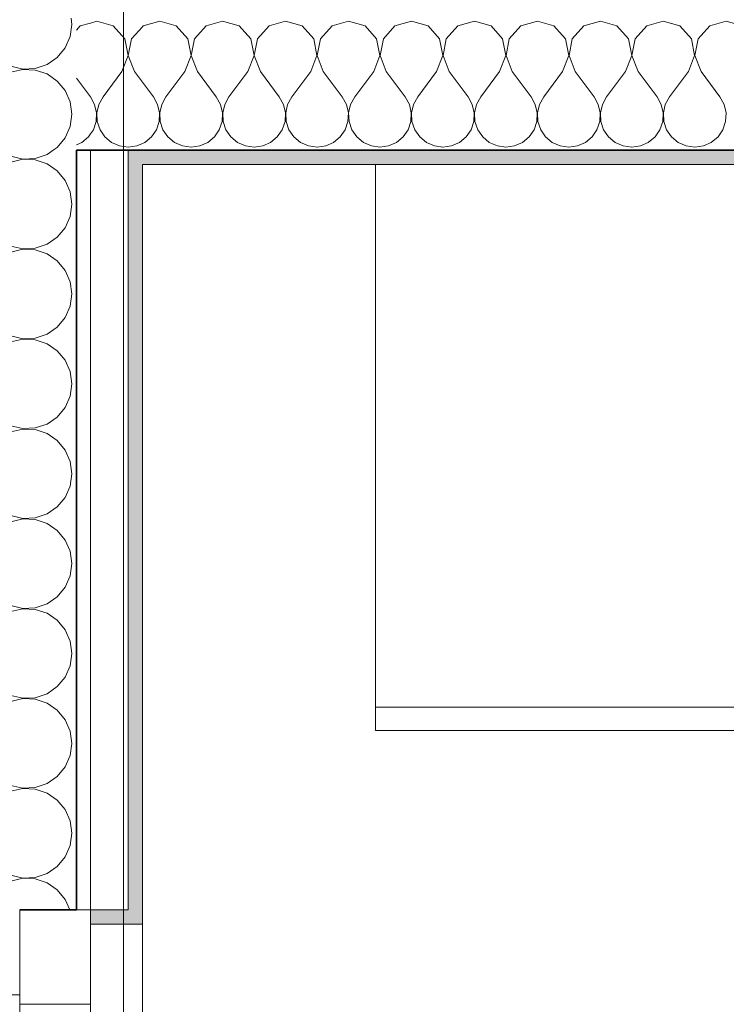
# Model space of a CAD drawing. Header units: metres. Extents: x -7.1 to 26.5, y -14.7 to 18.1.
# Tile 38 of 182: x 2.152 to 2.9, y 5.724 to 6.767. Entities that reach past the tile are written whole.
import ezdxf

# ---------------------------------------------------------------- set-up
doc = ezdxf.new("R2010")
doc.units = ezdxf.units.M
doc.linetypes.add('AUSGEZOGEN', pattern=[0])
for name, color, linetype in [('XR$1$010 Aussenwände', 7, 'AUSGEZOGEN'), ('XR$1$010 Aussenwände Schichttrennlinien', 7, 'AUSGEZOGEN'), ('XR$1$010 Fenster', 7, 'AUSGEZOGEN'), ('XR$1$015 Innenwände', 7, 'AUSGEZOGEN'), ('XR$1$015 Innenwände Schichttrennlinien', 7, 'AUSGEZOGEN'), ('XR$1$030 Bodenaufbauten', 7, 'AUSGEZOGEN'), ('XR$1$065 Möbel Einrichtung', 7, 'AUSGEZOGEN'), ('XR$1$080 Raumdefinitionen Kontur', 7, 'AUSGEZOGEN'), ('XR$3$010 Aussenwände Bauteilschraffuren', 7, 'AUSGEZOGEN'), ('XR$3$015 Innenwände Bauteilschraffuren', 7, 'AUSGEZOGEN')]:
    doc.layers.add(name, color=color, linetype=linetype)

# ---------------------------------------------------------------- blocks, each defined once
blk = doc.blocks.new('COMPLEXOBJECT_82')
at = {"layer": 'XR$3$010 Aussenwände Bauteilschraffuren', "color": 8, "linetype": 'AUSGEZOGEN', "lineweight": 13, "transparency": 33554687}
for p, q in [((2.0411, 6.7685), (2.0429, 6.7669)), ((2.0429, 6.7669), (2.0684, 6.7621)), ((2.0684, 6.7617), (2.0429, 6.7569)), ((2.0684, 6.7621), (2.0851, 6.7685)), ((2.0927, 6.7524), (2.0684, 6.7617)), ((2.2052, 6.7489), (2.207, 6.7619)), ((2.207, 6.7619), (2.2061, 6.7685)), ((2.0429, 6.7569), (2.0236, 6.7393)), ((2.0927, 6.7524), (2.1308, 6.7238)), ((2.1999, 6.7369), (2.2052, 6.7489)), ((2.0236, 6.7393), (2.0165, 6.7143)), ((2.1915, 6.7268), (2.1999, 6.7369)), ((2.1308, 6.7238), (2.1423, 6.7175)), ((2.1682, 6.7151), (2.1807, 6.7193)), ((2.1807, 6.7193), (2.1915, 6.7268)), ((2.0165, 6.7143), (2.0236, 6.6893)), ((2.1423, 6.7111), (2.1308, 6.7048)), ((2.1423, 6.7175), (2.1551, 6.7145)), ((2.1551, 6.7141), (2.1423, 6.7111)), ((2.1551, 6.7145), (2.1682, 6.7151)), ((2.1682, 6.7135), (2.1551, 6.7141)), ((2.1807, 6.7093), (2.1682, 6.7135)), ((2.1915, 6.7018), (2.1807, 6.7093)), ((2.0927, 6.6762), (2.1308, 6.7048)), ((2.1999, 6.6917), (2.1915, 6.7018)), ((2.0236, 6.6893), (2.0429, 6.6717)), ((2.2052, 6.6797), (2.1999, 6.6917)), ((2.207, 6.6667), (2.2052, 6.6797)), ((2.0429, 6.6717), (2.0684, 6.6669)), ((2.0684, 6.6669), (2.0927, 6.6762)), ((2.0429, 6.6616), (2.0236, 6.6441)), ((2.0684, 6.6665), (2.0429, 6.6616)), ((2.0927, 6.6571), (2.0684, 6.6665)), ((2.0927, 6.6571), (2.1308, 6.6286)), ((2.2052, 6.6537), (2.207, 6.6667)), ((2.1999, 6.6416), (2.2052, 6.6537)), ((2.0236, 6.6441), (2.0192, 6.6285)), ((2.1915, 6.6315), (2.1999, 6.6416)), ((2.1308, 6.6286), (2.1309, 6.6285)), ((2.1871, 6.6285), (2.1915, 6.6315))]:
    blk.add_line(p, q, dxfattribs=at)
blk = doc.blocks.new('COMPLEXOBJECT_84')
at = {"layer": 'XR$3$010 Aussenwände Bauteilschraffuren', "color": 8, "linetype": 'AUSGEZOGEN', "lineweight": 13, "transparency": 33554687}
for p, q in [((2.0192, 6.6285), (2.0165, 6.619)), ((2.1309, 6.6285), (2.1423, 6.6222)), ((2.1807, 6.6241), (2.1871, 6.6285)), ((2.0165, 6.619), (2.0236, 6.594)), ((2.1423, 6.6159), (2.1308, 6.6095)), ((2.1423, 6.6222), (2.1551, 6.6192)), ((2.1551, 6.6189), (2.1423, 6.6159)), ((2.1551, 6.6192), (2.1682, 6.6199)), ((2.1682, 6.6182), (2.1551, 6.6189)), ((2.1682, 6.6199), (2.1807, 6.6241)), ((2.1807, 6.614), (2.1682, 6.6182)), ((2.0927, 6.581), (2.1308, 6.6095)), ((2.1915, 6.6066), (2.1807, 6.614)), ((2.1999, 6.5965), (2.1915, 6.6066)), ((2.0236, 6.594), (2.0429, 6.5765)), ((2.2052, 6.5844), (2.1999, 6.5965)), ((2.207, 6.5714), (2.2052, 6.5844)), ((2.0429, 6.5765), (2.0684, 6.5716)), ((2.0684, 6.5716), (2.0927, 6.581)), ((2.0429, 6.5664), (2.0236, 6.5488)), ((2.0684, 6.5712), (2.0429, 6.5664)), ((2.0927, 6.5619), (2.0684, 6.5712)), ((2.2052, 6.5584), (2.207, 6.5714)), ((2.0927, 6.5619), (2.1308, 6.5333)), ((2.1999, 6.5464), (2.2052, 6.5584)), ((2.0236, 6.5488), (2.0165, 6.5238)), ((2.1915, 6.5363), (2.1999, 6.5464)), ((2.1308, 6.5333), (2.1423, 6.527)), ((2.1807, 6.5288), (2.1915, 6.5363)), ((2.0165, 6.5238), (2.0236, 6.4988)), ((2.1423, 6.527), (2.1551, 6.524)), ((2.1551, 6.5236), (2.1423, 6.5206)), ((2.1551, 6.524), (2.1682, 6.5246)), ((2.1682, 6.523), (2.1551, 6.5236)), ((2.1682, 6.5246), (2.1807, 6.5288)), ((2.1807, 6.5188), (2.1682, 6.523)), ((2.0927, 6.4857), (2.1308, 6.5143)), ((2.1423, 6.5206), (2.1308, 6.5143)), ((2.1915, 6.5113), (2.1807, 6.5188)), ((2.1999, 6.5012), (2.1915, 6.5113)), ((2.2052, 6.4892), (2.1999, 6.5012)), ((2.0236, 6.4988), (2.0429, 6.4812)), ((2.0429, 6.4812), (2.0684, 6.4764)), ((2.0684, 6.4764), (2.0927, 6.4857)), ((2.207, 6.4762), (2.2052, 6.4892)), ((2.0429, 6.4712), (2.0236, 6.4536)), ((2.0684, 6.476), (2.0429, 6.4712)), ((2.0927, 6.4667), (2.0684, 6.476)), ((2.2052, 6.4632), (2.207, 6.4762)), ((2.0927, 6.4667), (2.1308, 6.4381)), ((2.1999, 6.4512), (2.2052, 6.4632)), ((2.0236, 6.4536), (2.0165, 6.4286)), ((2.1915, 6.441), (2.1999, 6.4512)), ((2.1308, 6.4381), (2.1423, 6.4317)), ((2.1807, 6.4336), (2.1915, 6.441)), ((2.0165, 6.4286), (2.0236, 6.4035)), ((2.1423, 6.4317), (2.1551, 6.4288)), ((2.1551, 6.4284), (2.1423, 6.4254)), ((2.1551, 6.4288), (2.1682, 6.4294)), ((2.1682, 6.4277), (2.1551, 6.4284)), ((2.1682, 6.4294), (2.1807, 6.4336)), ((2.1807, 6.4235), (2.1682, 6.4277)), ((2.0927, 6.3905), (2.1308, 6.419)), ((2.1423, 6.4254), (2.1308, 6.419)), ((2.1915, 6.4161), (2.1807, 6.4235)), ((2.1999, 6.406), (2.1915, 6.4161)), ((2.0236, 6.4035), (2.0429, 6.386)), ((2.2052, 6.394), (2.1999, 6.406)), ((2.0429, 6.386), (2.0684, 6.3811)), ((2.0684, 6.3811), (2.0927, 6.3905)), ((2.207, 6.381), (2.2052, 6.394)), ((2.0429, 6.3759), (2.0236, 6.3584)), ((2.0684, 6.3808), (2.0429, 6.3759)), ((2.0927, 6.3714), (2.0684, 6.3808)), ((2.2052, 6.3679), (2.207, 6.381)), ((2.0927, 6.3714), (2.1308, 6.3429)), ((2.1999, 6.3559), (2.2052, 6.3679)), ((2.0236, 6.3584), (2.0165, 6.3333)), ((2.1915, 6.3458), (2.1999, 6.3559)), ((2.1807, 6.3384), (2.1915, 6.3458)), ((2.0165, 6.3333), (2.0236, 6.3083)), ((2.1308, 6.3429), (2.1423, 6.3365)), ((2.1423, 6.3365), (2.1551, 6.3335)), ((2.1551, 6.3331), (2.1423, 6.3302)), ((2.1551, 6.3335), (2.1682, 6.3342)), ((2.1682, 6.3325), (2.1551, 6.3331)), ((2.1682, 6.3342), (2.1807, 6.3384)), ((2.0927, 6.2952), (2.1308, 6.3238)), ((2.1423, 6.3302), (2.1308, 6.3238)), ((2.1807, 6.3283), (2.1682, 6.3325)), ((2.1915, 6.3209), (2.1807, 6.3283)), ((2.1999, 6.3107), (2.1915, 6.3209)), ((2.0236, 6.3083), (2.0429, 6.2907)), ((2.2052, 6.2987), (2.1999, 6.3107)), ((2.0684, 6.2859), (2.0927, 6.2952)), ((2.207, 6.2857), (2.2052, 6.2987)), ((2.0429, 6.2907), (2.0684, 6.2859)), ((2.0684, 6.2855), (2.0429, 6.2807)), ((2.0927, 6.2762), (2.0684, 6.2855)), ((2.2052, 6.2727), (2.207, 6.2857)), ((2.0429, 6.2807), (2.0236, 6.2631)), ((2.0927, 6.2762), (2.1308, 6.2476)), ((2.1999, 6.2607), (2.2052, 6.2727)), ((2.0236, 6.2631), (2.0165, 6.2381)), ((2.1915, 6.2506), (2.1999, 6.2607)), ((2.1807, 6.2431), (2.1915, 6.2506)), ((2.1308, 6.2476), (2.1423, 6.2413)), ((2.1423, 6.2413), (2.1551, 6.2383)), ((2.1682, 6.2389), (2.1807, 6.2431)), ((2.0165, 6.2381), (2.0236, 6.2131)), ((2.1423, 6.2349), (2.1308, 6.2286)), ((2.1551, 6.2379), (2.1423, 6.2349)), ((2.1551, 6.2383), (2.1682, 6.2389)), ((2.1682, 6.2373), (2.1551, 6.2379)), ((2.1807, 6.2331), (2.1682, 6.2373)), ((2.1915, 6.2256), (2.1807, 6.2331)), ((2.0927, 6.2), (2.1308, 6.2286)), ((2.1999, 6.2155), (2.1915, 6.2256)), ((2.0236, 6.2131), (2.0429, 6.1955)), ((2.2052, 6.2035), (2.1999, 6.2155)), ((2.0684, 6.1907), (2.0927, 6.2)), ((2.207, 6.1905), (2.2052, 6.2035)), ((2.0429, 6.1955), (2.0684, 6.1907)), ((2.0684, 6.1903), (2.0429, 6.1854)), ((2.0927, 6.181), (2.0684, 6.1903)), ((2.2052, 6.1775), (2.207, 6.1905)), ((2.0429, 6.1854), (2.0236, 6.1679)), ((2.0927, 6.181), (2.1308, 6.1524)), ((2.1999, 6.1654), (2.2052, 6.1775)), ((2.0236, 6.1679), (2.0165, 6.1429)), ((2.1915, 6.1553), (2.1999, 6.1654)), ((2.1308, 6.1524), (2.1423, 6.146)), ((2.1423, 6.146), (2.1551, 6.143)), ((2.1682, 6.1437), (2.1807, 6.1479)), ((2.1807, 6.1479), (2.1915, 6.1553)), ((2.0165, 6.1429), (2.0236, 6.1178)), ((2.1423, 6.1397), (2.1308, 6.1333)), ((2.1551, 6.1427), (2.1423, 6.1397)), ((2.1551, 6.143), (2.1682, 6.1437)), ((2.1682, 6.142), (2.1551, 6.1427)), ((2.1807, 6.1378), (2.1682, 6.142)), ((2.1915, 6.1304), (2.1807, 6.1378)), ((2.0927, 6.1048), (2.1308, 6.1333)), ((2.1999, 6.1203), (2.1915, 6.1304)), ((2.0236, 6.1178), (2.0429, 6.1003)), ((2.2052, 6.1083), (2.1999, 6.1203)), ((2.0684, 6.0954), (2.0927, 6.1048)), ((2.207, 6.0952), (2.2052, 6.1083)), ((2.0429, 6.1003), (2.0684, 6.0954)), ((2.0684, 6.095), (2.0429, 6.0902)), ((2.0927, 6.0857), (2.0684, 6.095)), ((2.2052, 6.0822), (2.207, 6.0952)), ((2.0429, 6.0902), (2.0236, 6.0727)), ((2.0927, 6.0857), (2.1308, 6.0571)), ((2.0236, 6.0727), (2.0165, 6.0476)), ((2.1999, 6.0702), (2.2052, 6.0822)), ((2.1915, 6.0601), (2.1999, 6.0702)), ((2.1308, 6.0571), (2.1423, 6.0508)), ((2.1682, 6.0484), (2.1807, 6.0526)), ((2.1807, 6.0526), (2.1915, 6.0601)), ((2.0165, 6.0476), (2.0236, 6.0226)), ((2.1423, 6.0445), (2.1308, 6.0381)), ((2.1423, 6.0508), (2.1551, 6.0478)), ((2.1551, 6.0474), (2.1423, 6.0445)), ((2.1551, 6.0478), (2.1682, 6.0484)), ((2.1682, 6.0468), (2.1551, 6.0474)), ((2.1807, 6.0426), (2.1682, 6.0468)), ((2.1915, 6.0352), (2.1807, 6.0426)), ((2.0927, 6.0095), (2.1308, 6.0381)), ((2.1999, 6.025), (2.1915, 6.0352)), ((2.0236, 6.0226), (2.0429, 6.005)), ((2.2052, 6.013), (2.1999, 6.025)), ((2.207, 6), (2.2052, 6.013)), ((2.0429, 6.005), (2.0684, 6.0002)), ((2.0684, 5.9998), (2.0429, 5.995)), ((2.0684, 6.0002), (2.0927, 6.0095)), ((2.0927, 5.9905), (2.0684, 5.9998)), ((2.2052, 5.987), (2.207, 6)), ((2.0429, 5.995), (2.0236, 5.9774)), ((2.0927, 5.9905), (2.1308, 5.9619)), ((2.1999, 5.975), (2.2052, 5.987)), ((2.0236, 5.9774), (2.0165, 5.9524)), ((2.1915, 5.9648), (2.1999, 5.975)), ((2.1308, 5.9619), (2.1423, 5.9555)), ((2.1807, 5.9574), (2.1915, 5.9648)), ((2.0165, 5.9524), (2.0236, 5.9273)), ((2.1423, 5.9492), (2.1308, 5.9429)), ((2.1423, 5.9555), (2.1551, 5.9526)), ((2.1551, 5.9522), (2.1423, 5.9492)), ((2.1551, 5.9526), (2.1682, 5.9532)), ((2.1682, 5.9516), (2.1551, 5.9522)), ((2.1682, 5.9532), (2.1807, 5.9574)), ((2.1807, 5.9474), (2.1682, 5.9516)), ((2.1915, 5.9399), (2.1807, 5.9474)), ((2.0927, 5.9143), (2.1308, 5.9429)), ((2.1999, 5.9298), (2.1915, 5.9399)), ((2.0236, 5.9273), (2.0429, 5.9098)), ((2.2052, 5.9178), (2.1999, 5.9298)), ((2.207, 5.9048), (2.2052, 5.9178)), ((2.0429, 5.9098), (2.0684, 5.905)), ((2.0684, 5.905), (2.0927, 5.9143)), ((2.0429, 5.8997), (2.0236, 5.8822)), ((2.0684, 5.9046), (2.0429, 5.8997)), ((2.0927, 5.8952), (2.0684, 5.9046)), ((2.0927, 5.8952), (2.1308, 5.8667)), ((2.2052, 5.8917), (2.207, 5.9048)), ((2.1999, 5.8797), (2.2052, 5.8917)), ((2.0236, 5.8822), (2.0165, 5.8571)), ((2.1915, 5.8696), (2.1999, 5.8797)), ((2.1308, 5.8667), (2.1423, 5.8603)), ((2.1807, 5.8622), (2.1915, 5.8696)), ((2.0165, 5.8571), (2.0236, 5.8321)), ((2.1423, 5.854), (2.1308, 5.8476)), ((2.1423, 5.8603), (2.1551, 5.8573)), ((2.1551, 5.857), (2.1423, 5.854)), ((2.1551, 5.8573), (2.1682, 5.858)), ((2.1682, 5.8563), (2.1551, 5.857)), ((2.1682, 5.858), (2.1807, 5.8622)), ((2.1807, 5.8521), (2.1682, 5.8563)), ((2.0987, 5.8235), (2.1308, 5.8476)), ((2.1915, 5.8447), (2.1807, 5.8521)), ((2.1999, 5.8346), (2.1915, 5.8447)), ((2.2048, 5.8235), (2.1999, 5.8346)), ((2.0236, 5.8321), (2.0331, 5.8235))]:
    blk.add_line(p, q, dxfattribs=at)
blk = doc.blocks.new('COMPLEXOBJECT_158')
at = {"layer": 'XR$3$015 Innenwände Bauteilschraffuren', "color": 8, "linetype": 'AUSGEZOGEN', "lineweight": 13, "transparency": 33554687}
for p, q in [((2.2818, 6.7594), (2.2702, 6.7467)), ((2.2702, 6.7467), (2.2668, 6.7288)), ((2.2668, 6.7288), (2.2733, 6.7118)), ((2.2733, 6.7118), (2.2818, 6.7006)), ((2.2758, 6.6331), (2.2818, 6.6357)), ((2.2668, 6.6319), (2.2758, 6.6331))]:
    blk.add_line(p, q, dxfattribs=at)
blk = doc.blocks.new('COMPLEXOBJECT_159')
at = {"layer": 'XR$3$015 Innenwände Bauteilschraffuren', "color": 8, "linetype": 'AUSGEZOGEN', "lineweight": 13, "transparency": 33554687}
for p, q in [((2.2333, 6.7652), (2.2268, 6.7633)), ((2.2509, 6.7602), (2.2333, 6.7652)), ((2.2631, 6.7467), (2.2509, 6.7602)), ((2.2665, 6.7288), (2.2631, 6.7467)), ((2.26, 6.7118), (2.2665, 6.7288)), ((2.26, 6.7118), (2.24, 6.6852)), ((2.2311, 6.6771), (2.2268, 6.685)), ((2.24, 6.6852), (2.2355, 6.6771)), ((2.2332, 6.6682), (2.2311, 6.6771)), ((2.2328, 6.659), (2.2332, 6.6682)), ((2.2355, 6.6771), (2.2335, 6.6682)), ((2.2335, 6.6682), (2.2339, 6.659)), ((2.2298, 6.6503), (2.2328, 6.659)), ((2.2339, 6.659), (2.2369, 6.6503)), ((2.2268, 6.6458), (2.2298, 6.6503)), ((2.2369, 6.6503), (2.2421, 6.6427)), ((2.2421, 6.6427), (2.2491, 6.6368)), ((2.2491, 6.6368), (2.2576, 6.6331)), ((2.2576, 6.6331), (2.2667, 6.6318)), ((2.2667, 6.6318), (2.2668, 6.6319))]:
    blk.add_line(p, q, dxfattribs=at)
blk = doc.blocks.new('COMPLEXOBJECT_160')
at = {"layer": 'XR$3$015 Innenwände Bauteilschraffuren', "color": 8, "linetype": 'AUSGEZOGEN', "lineweight": 13, "transparency": 33554687}
for p, q in [((2.2268, 6.7633), (2.2158, 6.7602)), ((2.2158, 6.7602), (2.2118, 6.7558)), ((2.2118, 6.705), (2.2267, 6.6852)), ((2.2268, 6.685), (2.2267, 6.6852)), ((2.2118, 6.6343), (2.2175, 6.6368)), ((2.2175, 6.6368), (2.2246, 6.6427)), ((2.2246, 6.6427), (2.2268, 6.6458))]:
    blk.add_line(p, q, dxfattribs=at)
blk = doc.blocks.new('COMPLEXOBJECT_162')
at = {"layer": 'XR$3$015 Innenwände Bauteilschraffuren', "color": 8, "linetype": 'AUSGEZOGEN', "lineweight": 13, "transparency": 33554687}
for p, q in [((2.3, 6.7652), (2.2825, 6.7602)), ((2.3175, 6.7602), (2.3, 6.7652)), ((2.3667, 6.7652), (2.3491, 6.7602)), ((2.3842, 6.7602), (2.3667, 6.7652)), ((2.4333, 6.7652), (2.4158, 6.7602)), ((2.4509, 6.7602), (2.4333, 6.7652)), ((2.5, 6.7652), (2.4825, 6.7602)), ((2.5175, 6.7602), (2.5, 6.7652)), ((2.5667, 6.7652), (2.5491, 6.7602)), ((2.5842, 6.7602), (2.5667, 6.7652)), ((2.6333, 6.7652), (2.6158, 6.7602)), ((2.6509, 6.7602), (2.6333, 6.7652)), ((2.7, 6.7652), (2.6825, 6.7602)), ((2.7175, 6.7602), (2.7, 6.7652)), ((2.7667, 6.7652), (2.7491, 6.7602)), ((2.7842, 6.7602), (2.7667, 6.7652)), ((2.8333, 6.7652), (2.8158, 6.7602)), ((2.8509, 6.7602), (2.8333, 6.7652)), ((2.9, 6.7652), (2.8825, 6.7602)), ((2.9175, 6.7602), (2.9, 6.7652)), ((2.2825, 6.7602), (2.2818, 6.7594)), ((2.3298, 6.7467), (2.3175, 6.7602)), ((2.3491, 6.7602), (2.3369, 6.7467)), ((2.3965, 6.7467), (2.3842, 6.7602)), ((2.4158, 6.7602), (2.4035, 6.7467)), ((2.4631, 6.7467), (2.4509, 6.7602)), ((2.4825, 6.7602), (2.4702, 6.7467)), ((2.5298, 6.7467), (2.5175, 6.7602)), ((2.5491, 6.7602), (2.5369, 6.7467)), ((2.5965, 6.7467), (2.5842, 6.7602)), ((2.6158, 6.7602), (2.6035, 6.7467)), ((2.6631, 6.7467), (2.6509, 6.7602)), ((2.6825, 6.7602), (2.6702, 6.7467)), ((2.7298, 6.7467), (2.7175, 6.7602)), ((2.7491, 6.7602), (2.7369, 6.7467)), ((2.7965, 6.7467), (2.7842, 6.7602)), ((2.8158, 6.7602), (2.8035, 6.7467)), ((2.8631, 6.7467), (2.8509, 6.7602)), ((2.8825, 6.7602), (2.8702, 6.7467)), ((2.3332, 6.7288), (2.3298, 6.7467)), ((2.3369, 6.7467), (2.3335, 6.7288)), ((2.3999, 6.7288), (2.3965, 6.7467)), ((2.4035, 6.7467), (2.4001, 6.7288)), ((2.4665, 6.7288), (2.4631, 6.7467)), ((2.4702, 6.7467), (2.4668, 6.7288)), ((2.5332, 6.7288), (2.5298, 6.7467)), ((2.5369, 6.7467), (2.5335, 6.7288)), ((2.5999, 6.7288), (2.5965, 6.7467)), ((2.6035, 6.7467), (2.6001, 6.7288)), ((2.6665, 6.7288), (2.6631, 6.7467)), ((2.6702, 6.7467), (2.6668, 6.7288)), ((2.7332, 6.7288), (2.7298, 6.7467)), ((2.7369, 6.7467), (2.7335, 6.7288)), ((2.7999, 6.7288), (2.7965, 6.7467)), ((2.8035, 6.7467), (2.8001, 6.7288)), ((2.8665, 6.7288), (2.8631, 6.7467)), ((2.8702, 6.7467), (2.8668, 6.7288)), ((2.3267, 6.7118), (2.3332, 6.7288)), ((2.3335, 6.7288), (2.34, 6.7118)), ((2.3933, 6.7118), (2.3999, 6.7288)), ((2.4001, 6.7288), (2.4067, 6.7118)), ((2.46, 6.7118), (2.4665, 6.7288)), ((2.4668, 6.7288), (2.4733, 6.7118)), ((2.5267, 6.7118), (2.5332, 6.7288)), ((2.5335, 6.7288), (2.54, 6.7118)), ((2.5933, 6.7118), (2.5999, 6.7288)), ((2.6001, 6.7288), (2.6067, 6.7118)), ((2.66, 6.7118), (2.6665, 6.7288)), ((2.6668, 6.7288), (2.6733, 6.7118)), ((2.7267, 6.7118), (2.7332, 6.7288)), ((2.7335, 6.7288), (2.74, 6.7118)), ((2.7933, 6.7118), (2.7999, 6.7288)), ((2.8001, 6.7288), (2.8067, 6.7118)), ((2.86, 6.7118), (2.8665, 6.7288)), ((2.8668, 6.7288), (2.8733, 6.7118)), ((2.3267, 6.7118), (2.3067, 6.6852)), ((2.34, 6.7118), (2.36, 6.6852)), ((2.3933, 6.7118), (2.3733, 6.6852)), ((2.4067, 6.7118), (2.4267, 6.6852)), ((2.46, 6.7118), (2.44, 6.6852)), ((2.4733, 6.7118), (2.4933, 6.6852)), ((2.5267, 6.7118), (2.5067, 6.6852)), ((2.54, 6.7118), (2.56, 6.6852)), ((2.5933, 6.7118), (2.5733, 6.6852)), ((2.6067, 6.7118), (2.6267, 6.6852)), ((2.66, 6.7118), (2.64, 6.6852)), ((2.6733, 6.7118), (2.6933, 6.6852)), ((2.7267, 6.7118), (2.7067, 6.6852)), ((2.74, 6.7118), (2.76, 6.6852)), ((2.7933, 6.7118), (2.7733, 6.6852)), ((2.8067, 6.7118), (2.8267, 6.6852)), ((2.86, 6.7118), (2.84, 6.6852)), ((2.8733, 6.7118), (2.8933, 6.6852)), ((2.2818, 6.7006), (2.2933, 6.6852)), ((2.2978, 6.6771), (2.2933, 6.6852)), ((2.3067, 6.6852), (2.3022, 6.6771)), ((2.3645, 6.6771), (2.36, 6.6852)), ((2.3733, 6.6852), (2.3689, 6.6771)), ((2.4311, 6.6771), (2.4267, 6.6852)), ((2.44, 6.6852), (2.4355, 6.6771)), ((2.4978, 6.6771), (2.4933, 6.6852)), ((2.5067, 6.6852), (2.5022, 6.6771)), ((2.5645, 6.6771), (2.56, 6.6852)), ((2.5733, 6.6852), (2.5689, 6.6771)), ((2.6311, 6.6771), (2.6267, 6.6852)), ((2.64, 6.6852), (2.6355, 6.6771)), ((2.6978, 6.6771), (2.6933, 6.6852)), ((2.7067, 6.6852), (2.7022, 6.6771)), ((2.7645, 6.6771), (2.76, 6.6852)), ((2.7733, 6.6852), (2.7689, 6.6771)), ((2.8311, 6.6771), (2.8267, 6.6852)), ((2.84, 6.6852), (2.8355, 6.6771)), ((2.8978, 6.6771), (2.8933, 6.6852)), ((2.2999, 6.6682), (2.2978, 6.6771)), ((2.2994, 6.659), (2.2999, 6.6682)), ((2.3022, 6.6771), (2.3001, 6.6682)), ((2.3001, 6.6682), (2.3006, 6.659)), ((2.3665, 6.6682), (2.3645, 6.6771)), ((2.3661, 6.659), (2.3665, 6.6682)), ((2.3689, 6.6771), (2.3668, 6.6682)), ((2.3668, 6.6682), (2.3672, 6.659)), ((2.4332, 6.6682), (2.4311, 6.6771)), ((2.4328, 6.659), (2.4332, 6.6682)), ((2.4355, 6.6771), (2.4335, 6.6682)), ((2.4335, 6.6682), (2.4339, 6.659)), ((2.4999, 6.6682), (2.4978, 6.6771)), ((2.4994, 6.659), (2.4999, 6.6682)), ((2.5022, 6.6771), (2.5001, 6.6682)), ((2.5001, 6.6682), (2.5006, 6.659)), ((2.5665, 6.6682), (2.5645, 6.6771)), ((2.5661, 6.659), (2.5665, 6.6682)), ((2.5689, 6.6771), (2.5668, 6.6682)), ((2.5668, 6.6682), (2.5672, 6.659)), ((2.6332, 6.6682), (2.6311, 6.6771)), ((2.6328, 6.659), (2.6332, 6.6682)), ((2.6355, 6.6771), (2.6335, 6.6682)), ((2.6335, 6.6682), (2.6339, 6.659)), ((2.6999, 6.6682), (2.6978, 6.6771)), ((2.6994, 6.659), (2.6999, 6.6682)), ((2.7022, 6.6771), (2.7001, 6.6682)), ((2.7001, 6.6682), (2.7006, 6.659)), ((2.7665, 6.6682), (2.7645, 6.6771)), ((2.7661, 6.659), (2.7665, 6.6682)), ((2.7689, 6.6771), (2.7668, 6.6682)), ((2.7668, 6.6682), (2.7672, 6.659)), ((2.8332, 6.6682), (2.8311, 6.6771)), ((2.8328, 6.659), (2.8332, 6.6682)), ((2.8355, 6.6771), (2.8335, 6.6682)), ((2.8335, 6.6682), (2.8339, 6.659)), ((2.8999, 6.6682), (2.8978, 6.6771)), ((2.8994, 6.659), (2.8999, 6.6682)), ((2.2965, 6.6503), (2.2994, 6.659)), ((2.3006, 6.659), (2.3035, 6.6503)), ((2.3631, 6.6503), (2.3661, 6.659)), ((2.3672, 6.659), (2.3702, 6.6503)), ((2.4298, 6.6503), (2.4328, 6.659)), ((2.4339, 6.659), (2.4369, 6.6503)), ((2.4965, 6.6503), (2.4994, 6.659)), ((2.5006, 6.659), (2.5035, 6.6503)), ((2.5631, 6.6503), (2.5661, 6.659)), ((2.5672, 6.659), (2.5702, 6.6503)), ((2.6298, 6.6503), (2.6328, 6.659)), ((2.6339, 6.659), (2.6369, 6.6503)), ((2.6965, 6.6503), (2.6994, 6.659)), ((2.7006, 6.659), (2.7035, 6.6503)), ((2.7631, 6.6503), (2.7661, 6.659)), ((2.7672, 6.659), (2.7702, 6.6503)), ((2.8298, 6.6503), (2.8328, 6.659)), ((2.8339, 6.659), (2.8369, 6.6503)), ((2.8965, 6.6503), (2.8994, 6.659)), ((2.2913, 6.6427), (2.2965, 6.6503)), ((2.3035, 6.6503), (2.3087, 6.6427)), ((2.3579, 6.6427), (2.3631, 6.6503)), ((2.3702, 6.6503), (2.3754, 6.6427)), ((2.4246, 6.6427), (2.4298, 6.6503)), ((2.4369, 6.6503), (2.4421, 6.6427)), ((2.4913, 6.6427), (2.4965, 6.6503)), ((2.5035, 6.6503), (2.5087, 6.6427)), ((2.5579, 6.6427), (2.5631, 6.6503)), ((2.5702, 6.6503), (2.5754, 6.6427)), ((2.6246, 6.6427), (2.6298, 6.6503)), ((2.6369, 6.6503), (2.6421, 6.6427)), ((2.6913, 6.6427), (2.6965, 6.6503)), ((2.7035, 6.6503), (2.7087, 6.6427)), ((2.7579, 6.6427), (2.7631, 6.6503)), ((2.7702, 6.6503), (2.7754, 6.6427)), ((2.8246, 6.6427), (2.8298, 6.6503)), ((2.8369, 6.6503), (2.8421, 6.6427)), ((2.8913, 6.6427), (2.8965, 6.6503)), ((2.2818, 6.6357), (2.2842, 6.6368)), ((2.2842, 6.6368), (2.2913, 6.6427)), ((2.3087, 6.6427), (2.3158, 6.6368)), ((2.3158, 6.6368), (2.3242, 6.6331)), ((2.3424, 6.6331), (2.3509, 6.6368)), ((2.3509, 6.6368), (2.3579, 6.6427)), ((2.3754, 6.6427), (2.3825, 6.6368)), ((2.3825, 6.6368), (2.3909, 6.6331)), ((2.4091, 6.6331), (2.4175, 6.6368)), ((2.4175, 6.6368), (2.4246, 6.6427)), ((2.4421, 6.6427), (2.4491, 6.6368)), ((2.4491, 6.6368), (2.4576, 6.6331)), ((2.4758, 6.6331), (2.4842, 6.6368)), ((2.4842, 6.6368), (2.4913, 6.6427)), ((2.5087, 6.6427), (2.5158, 6.6368)), ((2.5158, 6.6368), (2.5242, 6.6331)), ((2.5424, 6.6331), (2.5509, 6.6368)), ((2.5509, 6.6368), (2.5579, 6.6427)), ((2.5754, 6.6427), (2.5825, 6.6368)), ((2.5825, 6.6368), (2.5909, 6.6331)), ((2.6091, 6.6331), (2.6175, 6.6368)), ((2.6175, 6.6368), (2.6246, 6.6427)), ((2.6421, 6.6427), (2.6491, 6.6368)), ((2.6491, 6.6368), (2.6576, 6.6331)), ((2.6758, 6.6331), (2.6842, 6.6368)), ((2.6842, 6.6368), (2.6913, 6.6427)), ((2.7087, 6.6427), (2.7158, 6.6368)), ((2.7158, 6.6368), (2.7242, 6.6331)), ((2.7424, 6.6331), (2.7509, 6.6368)), ((2.7509, 6.6368), (2.7579, 6.6427)), ((2.7754, 6.6427), (2.7825, 6.6368)), ((2.7825, 6.6368), (2.7909, 6.6331)), ((2.8091, 6.6331), (2.8175, 6.6368)), ((2.8175, 6.6368), (2.8246, 6.6427)), ((2.8421, 6.6427), (2.8491, 6.6368)), ((2.8491, 6.6368), (2.8576, 6.6331)), ((2.8758, 6.6331), (2.8842, 6.6368)), ((2.8842, 6.6368), (2.8913, 6.6427)), ((2.3242, 6.6331), (2.3333, 6.6318)), ((2.3333, 6.6318), (2.3424, 6.6331)), ((2.3909, 6.6331), (2.4, 6.6318)), ((2.4, 6.6318), (2.4091, 6.6331)), ((2.4576, 6.6331), (2.4667, 6.6318)), ((2.4667, 6.6318), (2.4758, 6.6331)), ((2.5242, 6.6331), (2.5333, 6.6318)), ((2.5333, 6.6318), (2.5424, 6.6331)), ((2.5909, 6.6331), (2.6, 6.6318)), ((2.6, 6.6318), (2.6091, 6.6331)), ((2.6576, 6.6331), (2.6667, 6.6318)), ((2.6667, 6.6318), (2.6758, 6.6331)), ((2.7242, 6.6331), (2.7333, 6.6318)), ((2.7333, 6.6318), (2.7424, 6.6331)), ((2.7909, 6.6331), (2.8, 6.6318)), ((2.8, 6.6318), (2.8091, 6.6331)), ((2.8576, 6.6331), (2.8667, 6.6318)), ((2.8667, 6.6318), (2.8758, 6.6331))]:
    blk.add_line(p, q, dxfattribs=at)

msp = doc.modelspace()

# ---------------------------------------------------------------- hatches: boundary and pattern name
at = {"layer": 'XR$3$010 Aussenwände Bauteilschraffuren', "linetype": 'AUSGEZOGEN', "lineweight": 13, "transparency": 33554687}
h = msp.add_hatch(dxfattribs=at)
h.set_pattern_fill('MUSTER', color=8, scale=750, style=0, pattern_type=2)
h.set_pattern_definition([(0, (1500, 1500), (750, 750), [750, -750]), (90, (1500, 1500), (-750, 750), [750, -750])])
h.paths.add_polyline_path([(2.2118, 5.8235), (2.2268, 5.8235), (2.2268, 6.6285), (2.2118, 6.6285)], flags=0)
at = {"layer": 'XR$3$010 Aussenwände Bauteilschraffuren', "linetype": 'AUSGEZOGEN', "lineweight": 13, "true_color": 0x202020, "transparency": 33554687}
for points in [[(2.2818, 6.6135), (2.2818, 6.6285), (2.2668, 6.6285), (2.2668, 6.6135)], [(2.2668, 5.8235), (2.2818, 5.8235), (2.2818, 6.6135), (2.2668, 6.6135)], [(2.2818, 5.8085), (2.2818, 5.8235), (2.2268, 5.8235), (2.2268, 5.8085)]]:
    msp.add_hatch(color=250, dxfattribs=at).paths.add_polyline_path(points)
at = {"layer": 'XR$3$015 Innenwände Bauteilschraffuren', "linetype": 'AUSGEZOGEN', "lineweight": 13, "true_color": 0x202020, "transparency": 33554687}
msp.add_hatch(color=250, dxfattribs=at).paths.add_polyline_path([(6.1018, 6.6285), (2.2818, 6.6285), (2.2818, 6.6135), (6.1018, 6.6135)])

# ---------------------------------------------------------------- linework, layer by layer
at = {"layer": 'XR$1$010 Aussenwände', "color": 7, "linetype": 'AUSGEZOGEN', "lineweight": 18, "transparency": 33554687}
for p, q in [((2.2818, 5.8235), (2.2818, 6.6135)), ((2.2118, 5.8235), (2.2268, 5.8235)), ((2.2818, 5.8235), (2.2818, 5.8085)), ((2.2268, 5.8085), (2.2818, 5.8085))]:
    msp.add_line(p, q, dxfattribs=at)
at = {"layer": 'XR$1$010 Aussenwände', "color": 7, "linetype": 'AUSGEZOGEN', "lineweight": 35, "transparency": 33554687}
msp.add_line((2.1518, 5.8235), (2.2118, 5.8235), dxfattribs=at)
at = {"layer": 'XR$1$010 Aussenwände Schichttrennlinien', "color": 7, "linetype": 'AUSGEZOGEN', "lineweight": 35, "transparency": 33554687}
for p, q in [((2.2118, 6.6285), (2.2268, 6.6285)), ((2.2118, 6.6285), (2.2118, 5.8235)), ((2.2118, 6.6285), (2.2268, 6.6285)), ((2.2268, 6.6285), (2.2668, 6.6285)), ((2.2268, 6.6285), (2.2668, 6.6285)), ((2.2668, 6.6285), (2.2818, 6.6285)), ((2.2668, 6.6285), (2.2818, 6.6285))]:
    msp.add_line(p, q, dxfattribs=at)
at = {"layer": 'XR$1$010 Aussenwände Schichttrennlinien', "color": 7, "linetype": 'AUSGEZOGEN', "lineweight": 18, "transparency": 33554687}
for p, q in [((2.2268, 5.8235), (2.2268, 6.6285)), ((2.2668, 5.8235), (2.2668, 6.6285)), ((2.2268, 5.8235), (2.2268, 5.8085)), ((2.2668, 5.8235), (2.2268, 5.8235))]:
    msp.add_line(p, q, dxfattribs=at)
at = {"layer": 'XR$1$010 Fenster', "color": 7, "linetype": 'AUSGEZOGEN', "lineweight": 13, "transparency": 33554687}
for p, q in [((2.1518, 5.8235), (2.1518, 5.7235)), ((2.1518, 5.8235), (2.2118, 5.8235)), ((2.1518, 5.8235), (2.2118, 5.8235)), ((2.1518, 5.8235), (2.1518, 5.7795)), ((2.1518, 5.8235), (2.1518, 5.7795)), ((2.2118, 5.8235), (2.2268, 5.8235)), ((2.2118, 5.8235), (2.2268, 5.8235)), ((2.2268, 5.7235), (2.2268, 5.8235)), ((2.2818, 5.8235), (2.2818, 5.8085)), ((2.2268, 5.8085), (2.2818, 5.8085)), ((2.2818, 4.2585), (2.2818, 5.8085)), ((2.1518, 5.7795), (2.1518, 5.7595)), ((2.1518, 5.7795), (2.1518, 5.7595)), ((2.1518, 5.7595), (2.1518, 5.7335)), ((2.1518, 5.7595), (2.1518, 5.7335)), ((2.0118, 5.7335), (2.1518, 5.7335)), ((2.1518, 5.7235), (2.2268, 5.7235)), ((2.1518, 5.7235), (2.1518, 5.0935)), ((2.2268, 5.0935), (2.2268, 5.7235))]:
    msp.add_line(p, q, dxfattribs=at)
at = {"layer": 'XR$1$015 Innenwände', "color": 7, "linetype": 'AUSGEZOGEN', "lineweight": 18, "transparency": 33554687}
msp.add_line((2.2818, 6.6135), (6.1018, 6.6135), dxfattribs=at)
at = {"layer": 'XR$1$015 Innenwände Schichttrennlinien', "color": 7, "linetype": 'AUSGEZOGEN', "lineweight": 35, "transparency": 33554687}
msp.add_line((6.1018, 6.6285), (2.2818, 6.6285), dxfattribs=at)
at = {"layer": 'XR$1$030 Bodenaufbauten', "color": 254, "linetype": 'AUSGEZOGEN', "lineweight": 13, "transparency": 33554687}
msp.add_lwpolyline([(2.2618, -3.7865), (22.6418, -3.7865), (22.6418, 10.7535), (14.8918, 10.7535), (14.8918, 6.0735), (10.0118, 6.0735), (10.0118, 8.0099), (10.0118, 10.7535), (2.2618, 10.7535), (2.2618, -3.7865)], close=True, dxfattribs=at)
at = {"layer": 'XR$1$065 Möbel Einrichtung', "color": 8, "linetype": 'AUSGEZOGEN', "lineweight": 13, "transparency": 33554687}
msp.add_line((2.5287, 6.0385), (3.1287, 6.0385), dxfattribs=at)
msp.add_lwpolyline([(2.5287, 6.0135), (3.1287, 6.0135), (3.1287, 6.6135), (2.5287, 6.6135), (2.5287, 6.0135)], close=True, dxfattribs=at)
at = {"layer": 'XR$1$080 Raumdefinitionen Kontur', "color": 8, "linetype": 'AUSGEZOGEN', "lineweight": 13, "transparency": 33554687}
msp.add_lwpolyline([(6.1018, 3.7535), (6.1018, 6.6135), (2.2818, 6.6135), (2.2818, 3.7535), (6.1018, 3.7535)], close=True, dxfattribs=at)

# ---------------------------------------------------------------- block references
at = {"layer": 'XR$3$010 Aussenwände Bauteilschraffuren', "color": 8, "linetype": 'AUSGEZOGEN', "lineweight": 13, "transparency": 33554687}
for name in ['COMPLEXOBJECT_82', 'COMPLEXOBJECT_84']:
    msp.add_blockref(name, (0, 0), dxfattribs=at)
at = {"layer": 'XR$3$015 Innenwände Bauteilschraffuren', "color": 8, "linetype": 'AUSGEZOGEN', "lineweight": 13, "transparency": 33554687}
for name in ['COMPLEXOBJECT_160', 'COMPLEXOBJECT_159', 'COMPLEXOBJECT_162', 'COMPLEXOBJECT_158']:
    msp.add_blockref(name, (0, 0), dxfattribs=at)

doc.saveas('drawing.dxf')
